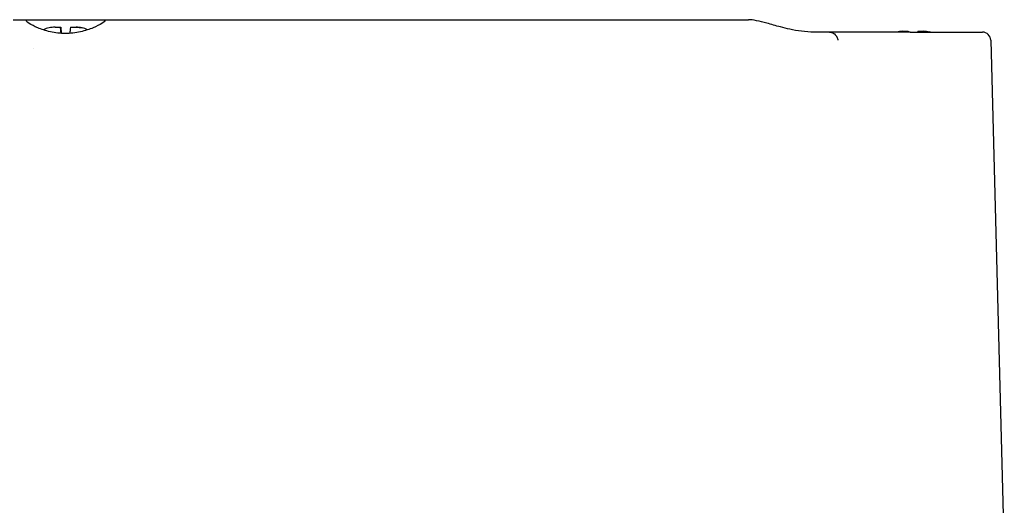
# Model space of a CAD drawing. Extents: x 0 to 796, y 0 to 496.
# Tile 70 of 242: x 116.58 to 121.26, y 315.85 to 318.15. Entities that reach past the tile are written whole.
import ezdxf

# ---------------------------------------------------------------- set-up
doc = ezdxf.new("R2010")
doc.units = 0
doc.header["$LTSCALE"] = 12
doc.header["$MEASUREMENT"] = 0
doc.layers.add('X', color=1, linetype='CONTINUOUS')

msp = doc.modelspace()

# ---------------------------------------------------------------- linework, layer by layer
at = {"layer": 'X'}
for p, q in [((116.55122, 318.15454), (116.62292, 318.15454)), ((116.62292, 318.15454), (116.80107, 318.15454)), ((116.7501, 318.11911), (116.77614, 318.11911)), ((116.77614, 318.11911), (116.77628, 318.11911)), ((116.77628, 318.11911), (116.77654, 318.11911)), ((116.77628, 318.11911), (116.77937, 318.08985)), ((116.7796, 318.08984), (116.77654, 318.11911)), ((116.77654, 318.11911), (116.77669, 318.11911)), ((116.80107, 318.15454), (116.9778, 318.15454)), ((116.82338, 318.11911), (116.8497, 318.11911)), ((116.8497, 318.11911), (116.84996, 318.11911)), ((116.9778, 318.15454), (120.04213, 318.15454)), ((120.42716, 318.09548), (120.35243, 318.09548)), ((120.80978, 318.09548), (120.42716, 318.09548)), ((120.77374, 318.09942), (120.79977, 318.09942)), ((120.79977, 318.09942), (120.79992, 318.09942)), ((120.79992, 318.09942), (120.80018, 318.09942)), ((120.79992, 318.09942), (120.80033, 318.09548)), ((120.80059, 318.09548), (120.80018, 318.09942)), ((120.80018, 318.09942), (120.80032, 318.09942)), ((120.80978, 318.09548), (121.15295, 318.09548)), ((120.84702, 318.09942), (120.87334, 318.09942)), ((120.87334, 318.09942), (120.8736, 318.09942)), ((116.64649, 318.01802), (116.64649, 318.01803)), ((121.1923, 318.05715), (121.25676, 315.59548))]:
    msp.add_line(p, q, dxfattribs=at)
for centre, radius, start, end in [((116.74492, 318.02068), 0.09843, 103.71057, 120.18611), ((116.85515, 318.02068), 0.09843, 60.22458, 76.28943), ((120.76855, 318.001), 0.09843, 103.71057, 106.2602), ((120.87879, 318.001), 0.09843, 73.7398, 76.28943), ((121.15295, 318.05611), 0.03937, 1.5, 90)]:
    msp.add_arc(centre, radius, start, end, dxfattribs=at)
for points, knots in [([(116.9778, 318.15454), (116.9841, 318.1545), (116.98712, 318.15331), (116.98679, 318.14807), (116.98162, 318.14302), (116.96176, 318.13026), (116.94708, 318.12263), (116.91398, 318.10901), (116.89334, 318.10204), (116.84773, 318.09209), (116.82273, 318.08926), (116.79901, 318.08926), (116.77528, 318.08926), (116.75033, 318.09209), (116.70493, 318.10204), (116.68445, 318.10901), (116.6517, 318.12263), (116.63725, 318.13026), (116.6179, 318.14302), (116.61301, 318.14807), (116.61316, 318.15331), (116.61641, 318.1545), (116.62292, 318.15454)], [2.0212425, 2.0212425, 2.0212425, 2.0212425, 2.1688944, 2.1688944, 2.3542328, 2.3542328, 2.5395712, 2.5395712, 2.7203429, 2.7203429, 2.9011147, 2.9011147, 2.9011147, 3.0818864, 3.0818864, 3.2626581, 3.2626581, 3.4479965, 3.4479965, 3.6333349, 3.6333349, 3.7809868, 3.7809868, 3.7809868, 3.7809868]), ([(116.72155, 318.11544), (116.72153, 318.11607), (116.72155, 318.1163), (116.72159, 318.1163), (116.72163, 318.1163), (116.72169, 318.11609), (116.7218, 318.11551)], [1.76885167, 1.76885167, 1.76885167, 1.76885167, 1.82563115, 1.82563115, 1.82563115, 1.88036484, 1.88036484, 1.88036484, 1.88036484]), ([(116.7788, 318.08989), (116.77879, 318.09002), (116.77877, 318.09015), (116.77791, 318.09883), (116.77714, 318.10685), (116.77627, 318.11631), (116.77606, 318.11911), (116.77614, 318.11911)], [1.70347931, 1.70347931, 1.70347931, 1.70347931, 1.70490259, 1.70490259, 1.79880938, 1.79880938, 1.8982544, 1.8982544, 1.8982544, 1.8982544]), ([(116.77669, 318.11911), (116.77676, 318.11911), (116.77714, 318.11631), (116.77826, 318.10685), (116.77917, 318.09883), (116.78014, 318.09012), (116.78016, 318.08996), (116.78017, 318.08981)], [0.11950741, 0.11950741, 0.11950741, 0.11950741, 0.21895243, 0.21895243, 0.31285921, 0.31285921, 0.31457914, 0.31457914, 0.31457914, 0.31457914]), ([(116.82338, 318.11911), (116.82331, 318.11911), (116.82293, 318.11631), (116.8218, 318.10685), (116.82089, 318.09883), (116.81993, 318.09016), (116.81992, 318.09005), (116.81991, 318.08993)], [0.11950741, 0.11950741, 0.11950741, 0.11950741, 0.21895243, 0.21895243, 0.31285921, 0.31285921, 0.31412705, 0.31412705, 0.31412705, 0.31412705]), ([(116.87848, 318.1163), (116.87848, 318.1163), (116.87848, 318.1163), (116.87848, 318.1163), (116.87844, 318.1163), (116.87837, 318.11607), (116.87826, 318.11544)], [1.824529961, 1.824529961, 1.824529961, 1.824529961, 1.825631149, 1.825631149, 1.825631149, 1.882410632, 1.882410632, 1.882410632, 1.882410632]), ([(120.35243, 318.09548), (120.33373, 318.09548), (120.31359, 318.09693), (120.27455, 318.10195), (120.25563, 318.10547), (120.2243, 318.11223), (120.20739, 318.11641), (120.17207, 318.12571), (120.14801, 318.13266), (120.11278, 318.14238), (120.09582, 318.14681), (120.06566, 318.15291), (120.05243, 318.15454), (120.04213, 318.15454)], [-1.77299907, -1.77299907, -1.77299907, -1.77299907, -1.6305274, -1.6305274, -1.48805572, -1.48805572, -1.36150121, -1.36150121, -1.15632752, -1.15632752, -0.96845859, -0.96845859, -0.78058965, -0.78058965, -0.78058965, -0.78058965]), ([(120.42716, 318.09548), (120.42967, 318.09548), (120.43239, 318.09531), (120.4361, 318.09464), (120.43728, 318.09434), (120.43836, 318.09398)], [-0.462563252, -0.462563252, -0.462563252, -0.462563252, -0.443460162, -0.443460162, -0.433847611, -0.433847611, -0.433847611, -0.433847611]), ([(120.43836, 318.09398), (120.44128, 318.09301), (120.44413, 318.09159), (120.44683, 318.08975), (120.44953, 318.08792), (120.45206, 318.08569), (120.45436, 318.08314)], [-0.054214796, -0.054214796, -0.054214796, -0.054214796, -0.027093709, -0.027093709, -0.027093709, 0, 0, 0, 0]), ([(120.45436, 318.08314), (120.45605, 318.08125), (120.45754, 318.07928), (120.45883, 318.0773), (120.45947, 318.07631), (120.46007, 318.07531), (120.46062, 318.07433), (120.46076, 318.07408), (120.46085, 318.07393), (120.46111, 318.07344), (120.46137, 318.07294), (120.4616, 318.0725), (120.46179, 318.07211), (120.46219, 318.07132), (120.46245, 318.07073), (120.46261, 318.07037), (120.4627, 318.07018), (120.46275, 318.07005), (120.46279, 318.06998), (120.4628, 318.06994), (120.46281, 318.06992), (120.46282, 318.06991), (120.46282, 318.0699), (120.46291, 318.06969), (120.46297, 318.06954), (120.46322, 318.06893), (120.46345, 318.06831), (120.46368, 318.06769), (120.46409, 318.06654), (120.46444, 318.06532), (120.46481, 318.06416), (120.46504, 318.06344), (120.46527, 318.06275), (120.4655, 318.06212), (120.4657, 318.06158), (120.46589, 318.06111), (120.46612, 318.0606), (120.46659, 318.05959), (120.46709, 318.05886), (120.46767, 318.05844)], [0, 0, 0, 0, 0.25, 0.25, 0.25, 0.375, 0.375, 0.375, 0.40625, 0.40625, 0.40625, 0.4375, 0.4375, 0.4375, 0.5, 0.5, 0.5, 0.53125, 0.53125, 0.53125, 0.546875, 0.546875, 0.546875, 0.5625, 0.5625, 0.5625, 0.625, 0.625, 0.625, 0.74030197, 0.74030197, 0.74030197, 0.8125, 0.8125, 0.8125, 0.875, 0.875, 0.875, 0.99999998, 0.99999998, 0.99999998, 0.99999998]), ([(120.74519, 318.09576), (120.74517, 318.09639), (120.74518, 318.09662), (120.74523, 318.09662), (120.74527, 318.09662), (120.74533, 318.0964), (120.74543, 318.09582)], [1.76885167, 1.76885167, 1.76885167, 1.76885167, 1.82563115, 1.82563115, 1.82563115, 1.88036484, 1.88036484, 1.88036484, 1.88036484]), ([(120.90212, 318.09662), (120.90212, 318.09662), (120.90211, 318.09662), (120.90211, 318.09662), (120.90207, 318.09662), (120.90201, 318.09639), (120.9019, 318.09576)], [1.824529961, 1.824529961, 1.824529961, 1.824529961, 1.825631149, 1.825631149, 1.825631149, 1.882410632, 1.882410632, 1.882410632, 1.882410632])]:
    msp.add_open_spline(points, degree=3, knots=knots, dxfattribs=at)
for points in [[(116.7501, 318.11911), (116.7411, 318.11911), (116.73096, 318.11778), (116.72155, 318.11544)], [(116.87826, 318.11544), (116.86884, 318.11778), (116.85871, 318.11911), (116.8497, 318.11911)], [(116.84996, 318.11911), (116.85889, 318.11911), (116.86892, 318.1178), (116.87827, 318.11551)], [(120.77374, 318.09942), (120.76473, 318.09942), (120.75461, 318.09809), (120.74519, 318.09576)], [(120.80002, 318.09548), (120.79981, 318.09799), (120.79972, 318.09942), (120.79977, 318.09942)], [(120.80032, 318.09942), (120.80038, 318.09942), (120.80058, 318.09799), (120.8009, 318.09548)], [(120.84702, 318.09942), (120.84696, 318.09942), (120.84676, 318.09799), (120.84644, 318.09548)], [(120.9019, 318.09576), (120.89247, 318.09809), (120.88235, 318.09942), (120.87334, 318.09942)], [(120.8736, 318.09942), (120.88253, 318.09942), (120.89256, 318.09811), (120.90191, 318.09582)]]:
    msp.add_open_spline(points, degree=3, dxfattribs=at)

doc.saveas('drawing.dxf')
